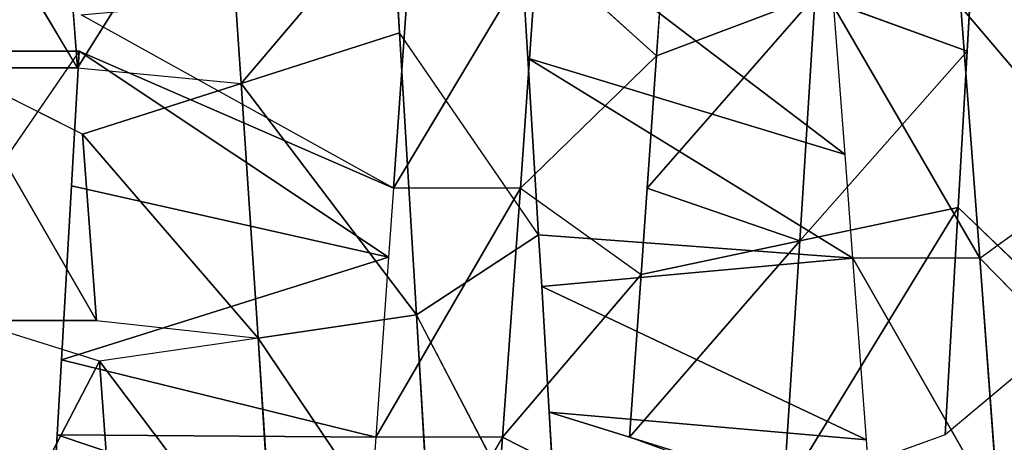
# Model space of a CAD drawing. Extents: x 0 to 40, y 0 to 81.9.
# Tile 237 of 256: x 31.679 to 32.358, y 74.956 to 75.248. Entities that reach past the tile are written whole.
import ezdxf

# ---------------------------------------------------------------- set-up
doc = ezdxf.new("R2010")
doc.units = 0
doc.header["$LTSCALE"] = 25.4
doc.layers.get('0').update_dxf_attribs({"color": 13, "linetype": 'CONTINUOUS'})

# ---------------------------------------------------------------- blocks, each defined once
blk = doc.blocks.new('ICE-TUBE-LED-S-8118_STL')
at = {"color": 0}
for p, q in [((75.53323, -9.61222, 47.535), (75.70284, -9.51169, 47.4879)), ((75.54482, -9.61343, 44.08103), (75.40615, -9.518, 44.06111)), ((75.35912, -9.6253, 47.56287), (75.53323, -9.52472, 47.535)), ((75.35912, -9.6253, 47.56287), (75.53323, -9.52472, 47.535)), ((75.48758, -9.61567, 47.54426), (75.53323, -9.52472, 47.535)), ((75.53323, -9.61222, 47.535), (75.53323, -9.52472, 47.535)), ((75.54482, -9.61343, 44.08103), (75.54481, -9.52593, 44.08103)), ((75.33095, -9.6274, 47.56551), (75.35912, -9.5378, 47.56287)), ((75.35912, -9.6253, 47.56287), (75.35912, -9.5378, 47.56287)), ((75.33095, -9.6274, 47.56551), (75.18379, -9.55071, 47.57104)), ((75.33095, -9.6274, 47.56551), (75.18379, -9.55071, 47.57104)), ((75.28028, -9.5982, 44.05172), (75.2103, -9.5941, 44.05004)), ((75.20797, -9.81285, 44.42892), (75.28028, -9.5982, 44.05172)), ((75.20797, -9.81285, 44.42892), (75.28028, -9.5982, 44.05172)), ((75.28028, -9.5982, 44.05172), (75.27869, -9.81799, 44.43094)), ((75.28028, -9.5982, 44.05172), (75.27869, -9.81799, 44.43094)), ((75.33185, -9.6012, 44.05458), (75.27869, -9.81799, 44.43094)), ((75.33185, -9.6012, 44.05458), (75.27869, -9.81799, 44.43094)), ((75.33185, -9.6012, 44.05458), (75.28028, -9.5982, 44.05172)), ((75.33185, -9.6012, 44.05458), (75.40266, -9.82688, 44.44223)), ((75.33185, -9.6012, 44.05458), (75.40266, -9.82688, 44.44223)), ((75.45193, -9.60813, 44.06656), (75.33185, -9.6012, 44.05458)), ((75.45193, -9.60813, 44.06656), (75.40266, -9.82688, 44.44223)), ((75.45193, -9.60813, 44.06656), (75.40266, -9.82688, 44.44223)), ((75.54482, -9.61343, 44.08103), (75.45193, -9.60813, 44.06656)), ((75.53323, -9.61222, 47.535), (75.64128, -9.60395, 47.50738)), ((75.48758, -9.61567, 47.54426), (75.34694, -9.73677, 47.75427)), ((75.48758, -9.61567, 47.54426), (75.34694, -9.73677, 47.75427)), ((75.35912, -9.6253, 47.56287), (75.48758, -9.61567, 47.54426)), ((75.35912, -9.6253, 47.56287), (75.48758, -9.61567, 47.54426)), ((75.40266, -9.82688, 44.44223), (75.54482, -9.61343, 44.08103)), ((75.40266, -9.82688, 44.44223), (75.54482, -9.61343, 44.08103)), ((75.45036, -9.83027, 44.44923), (75.54482, -9.61343, 44.08103)), ((75.45036, -9.83027, 44.44923), (75.56989, -9.61486, 44.08573)), ((75.48758, -9.61567, 47.54426), (75.52245, -9.72505, 47.73046)), ((75.53323, -9.61222, 47.535), (75.52245, -9.72505, 47.73046)), ((75.33095, -9.6274, 47.56551), (75.17081, -9.74832, 47.76034)), ((75.33095, -9.6274, 47.56551), (75.17081, -9.74832, 47.76034)), ((75.17377, -9.63894, 47.57092), (75.33095, -9.6274, 47.56551)), ((75.17377, -9.63894, 47.57092), (75.33095, -9.6274, 47.56551)), ((75.34694, -9.73677, 47.75427), (75.33095, -9.6274, 47.56551)), ((75.35912, -9.6253, 47.56287), (75.34694, -9.73677, 47.75427)), ((75.69469, -9.71333, 47.68914), (75.52245, -9.72505, 47.73046)), ((75.69469, -9.71333, 47.68914), (75.52245, -9.72505, 47.73046)), ((75.34694, -9.73677, 47.75427), (75.52245, -9.72505, 47.73046)), ((75.34694, -9.73677, 47.75427), (75.52245, -9.72505, 47.73046)), ((75.52245, -9.72505, 47.73046), (75.36293, -9.84615, 47.94304)), ((75.52245, -9.72505, 47.73046), (75.36293, -9.84615, 47.94304)), ((75.55733, -9.83442, 47.91667), (75.52245, -9.72505, 47.73046)), ((75.64505, -9.82906, 47.89814), (75.52245, -9.72505, 47.73046)), ((75.55733, -9.83442, 47.91667), (75.52245, -9.72505, 47.73046)), ((75.64505, -9.82906, 47.89814), (75.52245, -9.72505, 47.73046)), ((75.16785, -9.85769, 47.94976), (75.34694, -9.73677, 47.75427)), ((75.16785, -9.85769, 47.94976), (75.34694, -9.73677, 47.75427)), ((75.17081, -9.74832, 47.76034), (75.34694, -9.73677, 47.75427)), ((75.17081, -9.74832, 47.76034), (75.34694, -9.73677, 47.75427)), ((75.34694, -9.73677, 47.75427), (75.36293, -9.84615, 47.94304)), ((75.34694, -9.73677, 47.75427), (75.36293, -9.84615, 47.94304)), ((75.27869, -9.90549, 44.43094), (75.10378, -9.80521, 44.43173)), ((75.27869, -9.81799, 44.43094), (75.20797, -9.81285, 44.42892)), ((75.40266, -9.82688, 44.44223), (75.27869, -9.81799, 44.43094)), ((75.45036, -9.91777, 44.44923), (75.27869, -9.81799, 44.43094)), ((75.27869, -9.90549, 44.43094), (75.27869, -9.81799, 44.43094)), ((75.45036, -9.83027, 44.44923), (75.40266, -9.82688, 44.44223)), ((75.59053, -9.84009, 44.47863), (75.45036, -9.83027, 44.44923)), ((75.59053, -9.84009, 44.47863), (75.45036, -9.83027, 44.44923)), ((75.61583, -9.92935, 44.48537), (75.45036, -9.83027, 44.44923)), ((75.45036, -9.91777, 44.44923), (75.45036, -9.83027, 44.44923)), ((75.61583, -9.92935, 44.48537), (75.45036, -9.83027, 44.44923)), ((75.64505, -9.82906, 47.89814), (75.55733, -9.83442, 47.91667)), ((75.55733, -9.83442, 47.91667), (75.36293, -9.84615, 47.94304)), ((75.55733, -9.83442, 47.91667), (75.36293, -9.84615, 47.94304)), ((75.41821, -9.93034, 47.93756), (75.55733, -9.83442, 47.91667)), ((75.36293, -9.84615, 47.94304), (75.16785, -9.85769, 47.94976)), ((75.36293, -9.84615, 47.94304), (75.16785, -9.85769, 47.94976)), ((75.1735, -9.94486, 47.94984), (75.36293, -9.84615, 47.94304)), ((75.41821, -9.93034, 47.93756), (75.36293, -9.84615, 47.94304)), ((75.10378, -9.89271, 44.43173), (75.27869, -9.90549, 44.43094)), ((75.10378, -9.89271, 44.43173), (75.27869, -9.90549, 44.43094)), ((75.23557, -9.98986, 44.42933), (75.27869, -9.90549, 44.43094)), ((75.45036, -9.91777, 44.44923), (75.27869, -9.90549, 44.43094)), ((75.27869, -9.90549, 44.43094), (75.39069, -10.00103, 44.44071)), ((75.45036, -9.91777, 44.44923), (75.27869, -9.90549, 44.43094)), ((75.45036, -9.91777, 44.44923), (75.39069, -10.00103, 44.44071)), ((75.54163, -10.01169, 44.46685), (75.45036, -9.91777, 44.44923)), ((75.45036, -9.91777, 44.44923), (75.61583, -9.92935, 44.48537)), ((75.45036, -9.91777, 44.44923), (75.61583, -9.92935, 44.48537)), ((75.47364, -10.14173, 47.5468), (75.64503, -9.91656, 47.89814)), ((75.47364, -10.14173, 47.5468), (75.64503, -9.91656, 47.89814)), ((75.54004, -9.92298, 47.91983), (75.64503, -9.91656, 47.89814)), ((75.40197, -10.14711, 47.55786), (75.54004, -9.92298, 47.91983)), ((75.40197, -10.14711, 47.55786), (75.54004, -9.92298, 47.91983)), ((75.41821, -9.93034, 47.93756), (75.54004, -9.92298, 47.91983)), ((75.47364, -10.14173, 47.5468), (75.54004, -9.92298, 47.91983)), ((75.47364, -10.14173, 47.5468), (75.54004, -9.92298, 47.91983)), ((75.27685, -10.15639, 47.56915), (75.38242, -9.93248, 47.94129)), ((75.27685, -10.15639, 47.56915), (75.38242, -9.93248, 47.94129)), ((75.29578, -9.93764, 47.94756), (75.38242, -9.93248, 47.94129)), ((75.38242, -9.93248, 47.94129), (75.41821, -9.93034, 47.93756)), ((75.40197, -10.14711, 47.55786), (75.38242, -9.93248, 47.94129)), ((75.40197, -10.14711, 47.55786), (75.38242, -9.93248, 47.94129)), ((75.40197, -10.14711, 47.55786), (75.41821, -9.93034, 47.93756)), ((75.40197, -10.14711, 47.55786), (75.41821, -9.93034, 47.93756)), ((75.54163, -10.01169, 44.46685), (75.61583, -9.92935, 44.48537)), ((75.1735, -9.94486, 47.94984), (75.29578, -9.93764, 47.94756)), ((75.22664, -10.16008, 47.57086), (75.29578, -9.93764, 47.94756)), ((75.22664, -10.16008, 47.57086), (75.29578, -9.93764, 47.94756)), ((75.27685, -10.15639, 47.56915), (75.29578, -9.93764, 47.94756)), ((75.27685, -10.15639, 47.56915), (75.29578, -9.93764, 47.94756)), ((75.24006, -10.09924, 44.23994), (75.27869, -9.99299, 44.43094)), ((75.41389, -10.1104, 44.25269), (75.27869, -9.99299, 44.43094)), ((75.39069, -10.00103, 44.44071), (75.27869, -9.99299, 44.43094)), ((75.41389, -10.1104, 44.25269), (75.27869, -9.99299, 44.43094)), ((75.39069, -10.00103, 44.44071), (75.41389, -10.1104, 44.25269)), ((75.39069, -10.00103, 44.44071), (75.41389, -10.1104, 44.25269)), ((75.45036, -10.00527, 44.44923), (75.39069, -10.00103, 44.44071)), ((75.41389, -10.1104, 44.25269), (75.45036, -10.00527, 44.44923)), ((75.41389, -10.1104, 44.25269), (75.45036, -10.00527, 44.44923)), ((75.54163, -10.01169, 44.46685), (75.45036, -10.00527, 44.44923)), ((75.58302, -10.12106, 44.28199), (75.45036, -10.00527, 44.44923)), ((75.58302, -10.12106, 44.28199), (75.45036, -10.00527, 44.44923)), ((75.54163, -10.01169, 44.46685), (75.58302, -10.12106, 44.28199)), ((75.54163, -10.01169, 44.46685), (75.58302, -10.12106, 44.28199)), ((75.61583, -10.01685, 44.48537), (75.54163, -10.01169, 44.46685)), ((75.41389, -10.1104, 44.25269), (75.24006, -10.09924, 44.23994)), ((75.28027, -10.2107, 44.05172), (75.24006, -10.09924, 44.23994)), ((75.41389, -10.1104, 44.25269), (75.24006, -10.09924, 44.23994)), ((75.54481, -10.22593, 44.08103), (75.41389, -10.1104, 44.25269)), ((75.41389, -10.1104, 44.25269), (75.58302, -10.12106, 44.28199)), ((75.41389, -10.1104, 44.25269), (75.58302, -10.12106, 44.28199)), ((75.43708, -10.21978, 44.06467), (75.41389, -10.1104, 44.25269)), ((75.54481, -10.22593, 44.08103), (75.41389, -10.1104, 44.25269)), ((75.43708, -10.21978, 44.06467), (75.41389, -10.1104, 44.25269)), ((75.54481, -10.22593, 44.08103), (75.58302, -10.12106, 44.28199)), ((75.54481, -10.22593, 44.08103), (75.58302, -10.12106, 44.28199)), ((75.40197, -10.23461, 47.55786), (75.57528, -10.13401, 47.52522)), ((75.47364, -10.14173, 47.5468), (75.57528, -10.13401, 47.52522)), ((75.40197, -10.14711, 47.55786), (75.47364, -10.14173, 47.5468)), ((75.22664, -10.24758, 47.57086), (75.40197, -10.14711, 47.55786)), ((75.27685, -10.15639, 47.56915), (75.40197, -10.14711, 47.55786)), ((75.40197, -10.23461, 47.55786), (75.40197, -10.14711, 47.55786)), ((75.22664, -10.16008, 47.57086), (75.27685, -10.15639, 47.56915)), ((75.3573, -10.30268, 44.05649), (75.28027, -10.2107, 44.05172)), ((75.28027, -10.2107, 44.05172), (75.43708, -10.21978, 44.06467)), ((75.28027, -10.2107, 44.05172), (75.43708, -10.21978, 44.06467)), ((75.3573, -10.30268, 44.05649), (75.43708, -10.21978, 44.06467)), ((75.43708, -10.21978, 44.06467), (75.54481, -10.22593, 44.08103)), ((75.40197, -10.23461, 47.55786), (75.57528, -10.22151, 47.52522)), ((75.40197, -10.23461, 47.55786), (75.57528, -10.22151, 47.52522)), ((75.57528, -10.22151, 47.52522), (75.46232, -10.31758, 47.54877)), ((75.54481, -10.22593, 44.08103), (75.62441, -10.23044, 44.09712)), ((75.40197, -10.23461, 47.55786), (75.22664, -10.24758, 47.57086)), ((75.40197, -10.23461, 47.55786), (75.22664, -10.24758, 47.57086)), ((75.30544, -10.32928, 47.56746), (75.40197, -10.23461, 47.55786)), ((75.40197, -10.23461, 47.55786), (75.46232, -10.31758, 47.54877))]:
    blk.add_line(p, q, dxfattribs=at)
mesh = blk.add_polyface(dxfattribs=at)
corners = [(81.99833, 18.65613, 0), (32.39832, 18.53461, 0), (32.39832, 18.65613, 0), (33.41051, 17.76106, 0), (34.4478, 16.85461, 0), (35.42089, 15.87956, 0), (36.32527, 14.84046, 0), (37.15673, 13.74214, 0), (37.91139, 12.58971, 0), (38.58575, 11.38851, 0), (39.17668, 10.14416, 0), (39.68142, 8.86242, 0), (40.09764, 7.54925, 0), (40.42338, 6.21078, 0), (40.65715, 4.85321, 0), (40.79784, 3.48288, 0), (40.84481, 2.10613, 0), (81.99833, -14.44387, 0), (33.41051, -13.5488, 0), (32.39832, -14.44387, 0), (32.39832, -14.32234, 0), (34.4478, -12.64234, 0), (35.42089, -11.6673, 0), (36.32527, -10.6282, 0), (37.15673, -9.52987, 0), (37.91139, -8.37744, 0), (38.58575, -7.17625, 0), (39.17668, -5.93189, 0), (39.68142, -4.65015, 0), (40.09764, -3.33699, 0), (40.42338, -1.99851, 0), (40.65715, -0.64095, 0), (40.79784, 0.72939, 0)]
mesh.append_faces([[corners[k] for k in face] for face in [(0, 1, 2), (18, 19, 20)]], dxfattribs={"vtx0": -1, "color": 0})
mesh.append_faces([[corners[k] for k in face] for face in [(1, 0, 3), (3, 0, 4), (4, 0, 5), (5, 0, 6), (6, 0, 7), (7, 0, 8), (8, 0, 9), (9, 0, 10), (10, 0, 11), (11, 0, 12), (12, 0, 13), (13, 0, 14), (14, 0, 15), (15, 0, 16), (19, 18, 17)]], dxfattribs={"vtx0": -1, "vtx1": -1, "color": 0})
mesh.append_faces([[corners[k] for k in face] for face in [(16, 0, 17), (17, 18, 21), (17, 21, 22), (17, 22, 23), (17, 23, 24), (17, 24, 25), (17, 25, 26), (17, 26, 27), (17, 27, 28), (17, 28, 29), (17, 29, 30), (17, 30, 31), (17, 31, 32), (17, 32, 16)]], dxfattribs={"vtx0": -1, "vtx2": -1, "color": 0})
mesh = blk.add_polyface(dxfattribs=at)
corners = [(81.99833, -14.44387, 92), (32.39832, -14.32234, 92), (32.39832, -14.44387, 92), (33.41051, -13.5488, 92), (34.4478, -12.64234, 92), (35.42089, -11.6673, 92), (36.32527, -10.6282, 92), (37.15673, -9.52987, 92), (37.91139, -8.37744, 92), (38.58575, -7.17625, 92), (39.17668, -5.93189, 92), (39.68142, -4.65015, 92), (40.09764, -3.33699, 92), (40.42338, -1.99851, 92), (40.65715, -0.64095, 92), (40.79784, 0.72939, 92), (40.84481, 2.10613, 92), (33.41051, 17.76106, 92), (32.39832, 18.65613, 92), (32.39832, 18.53461, 92), (81.99833, 18.65613, 92), (34.4478, 16.85461, 92), (35.42089, 15.87956, 92), (36.32527, 14.84046, 92), (37.15673, 13.74214, 92), (37.91139, 12.58971, 92), (38.58575, 11.38851, 92), (39.17668, 10.14416, 92), (39.68142, 8.86242, 92), (40.09764, 7.54925, 92), (40.42338, 6.21078, 92), (40.65715, 4.85321, 92), (40.79784, 3.48288, 92)]
mesh.append_faces([[corners[k] for k in face] for face in [(0, 1, 2), (17, 18, 19)]], dxfattribs={"vtx0": -1, "color": 0})
mesh.append_faces([[corners[k] for k in face] for face in [(1, 0, 3), (3, 0, 4), (4, 0, 5), (5, 0, 6), (6, 0, 7), (7, 0, 8), (8, 0, 9), (9, 0, 10), (10, 0, 11), (11, 0, 12), (12, 0, 13), (13, 0, 14), (14, 0, 15), (15, 0, 16), (18, 17, 20), (20, 16, 0)]], dxfattribs={"vtx0": -1, "vtx1": -1, "color": 0})
mesh.append_faces([[corners[k] for k in face] for face in [(20, 17, 21), (20, 21, 22), (20, 22, 23), (20, 23, 24), (20, 24, 25), (20, 25, 26), (20, 26, 27), (20, 27, 28), (20, 28, 29), (20, 29, 30), (20, 30, 31), (20, 31, 32), (20, 32, 16)]], dxfattribs={"vtx0": -1, "vtx2": -1, "color": 0})
mesh = blk.add_polyface(dxfattribs=at)
corners = [(82.19833, -12.64387, 2), (64.19833, 16.85613, 2), (64.19833, -12.64387, 2), (82.19833, 16.85613, 2)]
mesh.append_faces([[corners[k] for k in face] for face in [(0, 1, 2), (1, 0, 3)]], dxfattribs={"vtx0": -1, "color": 0})
mesh = blk.add_polyface(dxfattribs=at)
corners = [(64.19833, 16.85613, 90), (82.19833, -12.64387, 90), (64.19833, -12.64387, 90), (82.19833, 16.85613, 90)]
mesh.append_faces([[corners[k] for k in face] for face in [(0, 1, 2), (1, 0, 3)]], dxfattribs={"vtx0": -1, "color": 0})
mesh = blk.add_polyface(dxfattribs=at)
corners = [(75.70284, -9.51169, 47.4879), (75.53323, -9.52472, 47.535), (75.53323, -9.61222, 47.535), (75.70284, -9.42419, 47.4879)]
mesh.append_faces([[corners[k] for k in face] for face in [(0, 1, 2), (1, 0, 3)]], dxfattribs={"vtx0": -1, "color": 0})
mesh = blk.add_polyface(dxfattribs=at)
corners = [(75.53323, -9.52472, 47.535), (75.35912, -9.5378, 47.56287), (75.35912, -9.6253, 47.56287), (75.53323, -9.43722, 47.535)]
mesh.append_faces([[corners[k] for k in face] for face in [(0, 1, 2), (1, 0, 3)]], dxfattribs={"vtx0": -1, "color": 0})
mesh = blk.add_polyface(dxfattribs=at)
corners = [(75.54482, -9.61343, 44.08103), (75.40615, -9.518, 44.06111), (75.54481, -9.52593, 44.08103)]
mesh.append_faces([[corners[k] for k in face] for face in [(0, 1, 2)]], dxfattribs={"color": 0})
mesh = blk.add_polyface(dxfattribs=at)
corners = [(75.53323, -9.52472, 47.535), (75.35912, -9.6253, 47.56287), (75.48758, -9.61567, 47.54426)]
mesh.append_faces([[corners[k] for k in face] for face in [(0, 1, 2)]], dxfattribs={"color": 0})
mesh = blk.add_polyface(dxfattribs=at)
corners = [(75.35912, -9.5378, 47.56287), (75.18379, -9.55071, 47.57104), (75.33095, -9.6274, 47.56551)]
mesh.append_faces([[corners[k] for k in face] for face in [(0, 1, 2)]], dxfattribs={"color": 0})
mesh = blk.add_polyface(dxfattribs=at)
corners = [(75.33095, -9.6274, 47.56551), (75.18379, -9.55071, 47.57104), (75.17377, -9.63894, 47.57092)]
mesh.append_faces([[corners[k] for k in face] for face in [(0, 1, 2)]], dxfattribs={"color": 0})
mesh = blk.add_polyface(dxfattribs=at)
corners = [(75.20797, -9.81285, 44.42892), (75.2103, -9.5941, 44.05004), (75.28028, -9.5982, 44.05172)]
mesh.append_faces([[corners[k] for k in face] for face in [(0, 1, 2)]], dxfattribs={"color": 0})
mesh = blk.add_polyface(dxfattribs=at)
corners = [(75.27869, -9.81799, 44.43094), (75.20797, -9.81285, 44.42892), (75.28028, -9.5982, 44.05172)]
mesh.append_faces([[corners[k] for k in face] for face in [(0, 1, 2)]], dxfattribs={"color": 0})
mesh = blk.add_polyface(dxfattribs=at)
corners = [(75.27869, -9.81799, 44.43094), (75.28028, -9.5982, 44.05172), (75.33185, -9.6012, 44.05458)]
mesh.append_faces([[corners[k] for k in face] for face in [(0, 1, 2)]], dxfattribs={"color": 0})
mesh = blk.add_polyface(dxfattribs=at)
corners = [(75.40266, -9.82688, 44.44223), (75.27869, -9.81799, 44.43094), (75.33185, -9.6012, 44.05458)]
mesh.append_faces([[corners[k] for k in face] for face in [(0, 1, 2)]], dxfattribs={"color": 0})
mesh = blk.add_polyface(dxfattribs=at)
corners = [(75.40266, -9.82688, 44.44223), (75.33185, -9.6012, 44.05458), (75.45193, -9.60813, 44.06656)]
mesh.append_faces([[corners[k] for k in face] for face in [(0, 1, 2)]], dxfattribs={"color": 0})
mesh = blk.add_polyface(dxfattribs=at)
corners = [(75.40266, -9.82688, 44.44223), (75.45193, -9.60813, 44.06656), (75.54482, -9.61343, 44.08103)]
mesh.append_faces([[corners[k] for k in face] for face in [(0, 1, 2)]], dxfattribs={"color": 0})
mesh = blk.add_polyface(dxfattribs=at)
corners = [(75.53323, -9.61222, 47.535), (75.69469, -9.71333, 47.68914), (75.64128, -9.60395, 47.50738), (75.52245, -9.72505, 47.73046)]
mesh.append_faces([[corners[k] for k in face] for face in [(0, 1, 2), (1, 0, 3)]], dxfattribs={"vtx0": -1, "color": 0})
mesh = blk.add_polyface(dxfattribs=at)
corners = [(75.34694, -9.73677, 47.75427), (75.52245, -9.72505, 47.73046), (75.48758, -9.61567, 47.54426)]
mesh.append_faces([[corners[k] for k in face] for face in [(0, 1, 2)]], dxfattribs={"color": 0})
mesh = blk.add_polyface(dxfattribs=at)
corners = [(75.34694, -9.73677, 47.75427), (75.48758, -9.61567, 47.54426), (75.35912, -9.6253, 47.56287)]
mesh.append_faces([[corners[k] for k in face] for face in [(0, 1, 2)]], dxfattribs={"color": 0})
mesh = blk.add_polyface(dxfattribs=at)
corners = [(75.45036, -9.83027, 44.44923), (75.40266, -9.82688, 44.44223), (75.54482, -9.61343, 44.08103)]
mesh.append_faces([[corners[k] for k in face] for face in [(0, 1, 2)]], dxfattribs={"color": 0})
mesh = blk.add_polyface(dxfattribs=at)
corners = [(75.59053, -9.84009, 44.47863), (75.45036, -9.83027, 44.44923), (75.56989, -9.61486, 44.08573)]
mesh.append_faces([[corners[k] for k in face] for face in [(0, 1, 2)]], dxfattribs={"color": 0})
mesh = blk.add_polyface(dxfattribs=at)
corners = [(75.17081, -9.74832, 47.76034), (75.34694, -9.73677, 47.75427), (75.33095, -9.6274, 47.56551)]
mesh.append_faces([[corners[k] for k in face] for face in [(0, 1, 2)]], dxfattribs={"color": 0})
mesh = blk.add_polyface(dxfattribs=at)
corners = [(75.17081, -9.74832, 47.76034), (75.33095, -9.6274, 47.56551), (75.17377, -9.63894, 47.57092)]
mesh.append_faces([[corners[k] for k in face] for face in [(0, 1, 2)]], dxfattribs={"color": 0})
mesh = blk.add_polyface(dxfattribs=at)
corners = [(75.64505, -9.82906, 47.89814), (75.69469, -9.71333, 47.68914), (75.52245, -9.72505, 47.73046)]
mesh.append_faces([[corners[k] for k in face] for face in [(0, 1, 2)]], dxfattribs={"color": 0})
mesh = blk.add_polyface(dxfattribs=at)
corners = [(75.36293, -9.84615, 47.94304), (75.52245, -9.72505, 47.73046), (75.34694, -9.73677, 47.75427)]
mesh.append_faces([[corners[k] for k in face] for face in [(0, 1, 2)]], dxfattribs={"color": 0})
mesh = blk.add_polyface(dxfattribs=at)
corners = [(75.36293, -9.84615, 47.94304), (75.55733, -9.83442, 47.91667), (75.52245, -9.72505, 47.73046)]
mesh.append_faces([[corners[k] for k in face] for face in [(0, 1, 2)]], dxfattribs={"color": 0})
mesh = blk.add_polyface(dxfattribs=at)
corners = [(75.55733, -9.83442, 47.91667), (75.64505, -9.82906, 47.89814), (75.52245, -9.72505, 47.73046)]
mesh.append_faces([[corners[k] for k in face] for face in [(0, 1, 2)]], dxfattribs={"color": 0})
mesh = blk.add_polyface(dxfattribs=at)
corners = [(75.16785, -9.85769, 47.94976), (75.34694, -9.73677, 47.75427), (75.17081, -9.74832, 47.76034)]
mesh.append_faces([[corners[k] for k in face] for face in [(0, 1, 2)]], dxfattribs={"color": 0})
mesh = blk.add_polyface(dxfattribs=at)
corners = [(75.16785, -9.85769, 47.94976), (75.36293, -9.84615, 47.94304), (75.34694, -9.73677, 47.75427)]
mesh.append_faces([[corners[k] for k in face] for face in [(0, 1, 2)]], dxfattribs={"color": 0})
mesh = blk.add_polyface(dxfattribs=at)
corners = [(75.27869, -9.90549, 44.43094), (75.10378, -9.89271, 44.43173), (75.10378, -9.80521, 44.43173)]
mesh.append_faces([[corners[k] for k in face] for face in [(0, 1, 2)]], dxfattribs={"color": 0})
mesh = blk.add_polyface(dxfattribs=at)
corners = [(75.45036, -9.91777, 44.44923), (75.27869, -9.90549, 44.43094), (75.27869, -9.81799, 44.43094)]
mesh.append_faces([[corners[k] for k in face] for face in [(0, 1, 2)]], dxfattribs={"color": 0})
mesh = blk.add_polyface(dxfattribs=at)
corners = [(75.61583, -9.92935, 44.48537), (75.45036, -9.83027, 44.44923), (75.59053, -9.84009, 44.47863)]
mesh.append_faces([[corners[k] for k in face] for face in [(0, 1, 2)]], dxfattribs={"color": 0})
mesh = blk.add_polyface(dxfattribs=at)
corners = [(75.61583, -9.92935, 44.48537), (75.45036, -9.91777, 44.44923), (75.45036, -9.83027, 44.44923)]
mesh.append_faces([[corners[k] for k in face] for face in [(0, 1, 2)]], dxfattribs={"color": 0})
mesh = blk.add_polyface(dxfattribs=at)
corners = [(75.55733, -9.83442, 47.91667), (75.36293, -9.84615, 47.94304), (75.41821, -9.93034, 47.93756)]
mesh.append_faces([[corners[k] for k in face] for face in [(0, 1, 2)]], dxfattribs={"color": 0})
mesh = blk.add_polyface(dxfattribs=at)
corners = [(75.36293, -9.84615, 47.94304), (75.16785, -9.85769, 47.94976), (75.1735, -9.94486, 47.94984)]
mesh.append_faces([[corners[k] for k in face] for face in [(0, 1, 2)]], dxfattribs={"color": 0})
mesh = blk.add_polyface(dxfattribs=at)
corners = [(75.27869, -9.90549, 44.43094), (75.23557, -9.98986, 44.42933), (75.10378, -9.89271, 44.43173)]
mesh.append_faces([[corners[k] for k in face] for face in [(0, 1, 2)]], dxfattribs={"color": 0})
mesh = blk.add_polyface(dxfattribs=at)
corners = [(75.45036, -9.91777, 44.44923), (75.39069, -10.00103, 44.44071), (75.27869, -9.90549, 44.43094)]
mesh.append_faces([[corners[k] for k in face] for face in [(0, 1, 2)]], dxfattribs={"color": 0})
mesh = blk.add_polyface(dxfattribs=at)
corners = [(75.61583, -9.92935, 44.48537), (75.54163, -10.01169, 44.46685), (75.45036, -9.91777, 44.44923)]
mesh.append_faces([[corners[k] for k in face] for face in [(0, 1, 2)]], dxfattribs={"color": 0})
mesh = blk.add_polyface(dxfattribs=at)
corners = [(75.54004, -9.92298, 47.91983), (75.47364, -10.14173, 47.5468), (75.64503, -9.91656, 47.89814)]
mesh.append_faces([[corners[k] for k in face] for face in [(0, 1, 2)]], dxfattribs={"color": 0})
mesh = blk.add_polyface(dxfattribs=at)
corners = [(75.64503, -9.91656, 47.89814), (75.47364, -10.14173, 47.5468), (75.57528, -10.13401, 47.52522)]
mesh.append_faces([[corners[k] for k in face] for face in [(0, 1, 2)]], dxfattribs={"color": 0})
mesh = blk.add_polyface(dxfattribs=at)
corners = [(75.41821, -9.93034, 47.93756), (75.40197, -10.14711, 47.55786), (75.54004, -9.92298, 47.91983)]
mesh.append_faces([[corners[k] for k in face] for face in [(0, 1, 2)]], dxfattribs={"color": 0})
mesh = blk.add_polyface(dxfattribs=at)
corners = [(75.54004, -9.92298, 47.91983), (75.40197, -10.14711, 47.55786), (75.47364, -10.14173, 47.5468)]
mesh.append_faces([[corners[k] for k in face] for face in [(0, 1, 2)]], dxfattribs={"color": 0})
mesh = blk.add_polyface(dxfattribs=at)
corners = [(75.29578, -9.93764, 47.94756), (75.27685, -10.15639, 47.56915), (75.38242, -9.93248, 47.94129)]
mesh.append_faces([[corners[k] for k in face] for face in [(0, 1, 2)]], dxfattribs={"color": 0})
mesh = blk.add_polyface(dxfattribs=at)
corners = [(75.38242, -9.93248, 47.94129), (75.27685, -10.15639, 47.56915), (75.40197, -10.14711, 47.55786)]
mesh.append_faces([[corners[k] for k in face] for face in [(0, 1, 2)]], dxfattribs={"color": 0})
mesh = blk.add_polyface(dxfattribs=at)
corners = [(75.38242, -9.93248, 47.94129), (75.40197, -10.14711, 47.55786), (75.41821, -9.93034, 47.93756)]
mesh.append_faces([[corners[k] for k in face] for face in [(0, 1, 2)]], dxfattribs={"color": 0})
mesh = blk.add_polyface(dxfattribs=at)
corners = [(75.1735, -9.94486, 47.94984), (75.22664, -10.16008, 47.57086), (75.29578, -9.93764, 47.94756)]
mesh.append_faces([[corners[k] for k in face] for face in [(0, 1, 2)]], dxfattribs={"color": 0})
mesh = blk.add_polyface(dxfattribs=at)
corners = [(75.29578, -9.93764, 47.94756), (75.22664, -10.16008, 47.57086), (75.27685, -10.15639, 47.56915)]
mesh.append_faces([[corners[k] for k in face] for face in [(0, 1, 2)]], dxfattribs={"color": 0})
mesh = blk.add_polyface(dxfattribs=at)
corners = [(75.27869, -9.99299, 44.43094), (75.41389, -10.1104, 44.25269), (75.24006, -10.09924, 44.23994)]
mesh.append_faces([[corners[k] for k in face] for face in [(0, 1, 2)]], dxfattribs={"color": 0})
mesh = blk.add_polyface(dxfattribs=at)
corners = [(75.39069, -10.00103, 44.44071), (75.41389, -10.1104, 44.25269), (75.27869, -9.99299, 44.43094)]
mesh.append_faces([[corners[k] for k in face] for face in [(0, 1, 2)]], dxfattribs={"color": 0})
mesh = blk.add_polyface(dxfattribs=at)
corners = [(75.45036, -10.00527, 44.44923), (75.41389, -10.1104, 44.25269), (75.39069, -10.00103, 44.44071)]
mesh.append_faces([[corners[k] for k in face] for face in [(0, 1, 2)]], dxfattribs={"color": 0})
mesh = blk.add_polyface(dxfattribs=at)
corners = [(75.45036, -10.00527, 44.44923), (75.58302, -10.12106, 44.28199), (75.41389, -10.1104, 44.25269)]
mesh.append_faces([[corners[k] for k in face] for face in [(0, 1, 2)]], dxfattribs={"color": 0})
mesh = blk.add_polyface(dxfattribs=at)
corners = [(75.54163, -10.01169, 44.46685), (75.58302, -10.12106, 44.28199), (75.45036, -10.00527, 44.44923)]
mesh.append_faces([[corners[k] for k in face] for face in [(0, 1, 2)]], dxfattribs={"color": 0})
mesh = blk.add_polyface(dxfattribs=at)
corners = [(75.61583, -10.01685, 44.48537), (75.58302, -10.12106, 44.28199), (75.54163, -10.01169, 44.46685)]
mesh.append_faces([[corners[k] for k in face] for face in [(0, 1, 2)]], dxfattribs={"color": 0})
mesh = blk.add_polyface(dxfattribs=at)
corners = [(75.24006, -10.09924, 44.23994), (75.43708, -10.21978, 44.06467), (75.28027, -10.2107, 44.05172), (75.41389, -10.1104, 44.25269)]
mesh.append_faces([[corners[k] for k in face] for face in [(0, 1, 2), (1, 0, 3)]], dxfattribs={"vtx0": -1, "color": 0})
mesh = blk.add_polyface(dxfattribs=at)
corners = [(75.58302, -10.12106, 44.28199), (75.54481, -10.22593, 44.08103), (75.41389, -10.1104, 44.25269)]
mesh.append_faces([[corners[k] for k in face] for face in [(0, 1, 2)]], dxfattribs={"color": 0})
mesh = blk.add_polyface(dxfattribs=at)
corners = [(75.41389, -10.1104, 44.25269), (75.54481, -10.22593, 44.08103), (75.43708, -10.21978, 44.06467)]
mesh.append_faces([[corners[k] for k in face] for face in [(0, 1, 2)]], dxfattribs={"color": 0})
mesh = blk.add_polyface(dxfattribs=at)
corners = [(75.58302, -10.12106, 44.28199), (75.62441, -10.23044, 44.09712), (75.54481, -10.22593, 44.08103)]
mesh.append_faces([[corners[k] for k in face] for face in [(0, 1, 2)]], dxfattribs={"color": 0})
mesh = blk.add_polyface(dxfattribs=at)
corners = [(75.57528, -10.13401, 47.52522), (75.40197, -10.23461, 47.55786), (75.57528, -10.22151, 47.52522)]
mesh.append_faces([[corners[k] for k in face] for face in [(0, 1, 2)]], dxfattribs={"color": 0})
mesh = blk.add_polyface(dxfattribs=at)
corners = [(75.40197, -10.14711, 47.55786), (75.22664, -10.24758, 47.57086), (75.40197, -10.23461, 47.55786)]
mesh.append_faces([[corners[k] for k in face] for face in [(0, 1, 2)]], dxfattribs={"color": 0})
mesh = blk.add_polyface(dxfattribs=at)
corners = [(75.43708, -10.21978, 44.06467), (75.3573, -10.30268, 44.05649), (75.28027, -10.2107, 44.05172)]
mesh.append_faces([[corners[k] for k in face] for face in [(0, 1, 2)]], dxfattribs={"color": 0})
mesh = blk.add_polyface(dxfattribs=at)
corners = [(75.57528, -10.22151, 47.52522), (75.40197, -10.23461, 47.55786), (75.46232, -10.31758, 47.54877)]
mesh.append_faces([[corners[k] for k in face] for face in [(0, 1, 2)]], dxfattribs={"color": 0})
mesh = blk.add_polyface(dxfattribs=at)
corners = [(75.40197, -10.23461, 47.55786), (75.22664, -10.24758, 47.57086), (75.30544, -10.32928, 47.56746)]
mesh.append_faces([[corners[k] for k in face] for face in [(0, 1, 2)]], dxfattribs={"color": 0})

msp = doc.modelspace()

# ---------------------------------------------------------------- block references
at = {"color": 8, "rotation": 90.00000000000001}
msp.add_blockref('ICE-TUBE-LED-S-8118_STL', (22.10613, -0.3188, 254.70001), dxfattribs=at)

doc.saveas('drawing.dxf')
